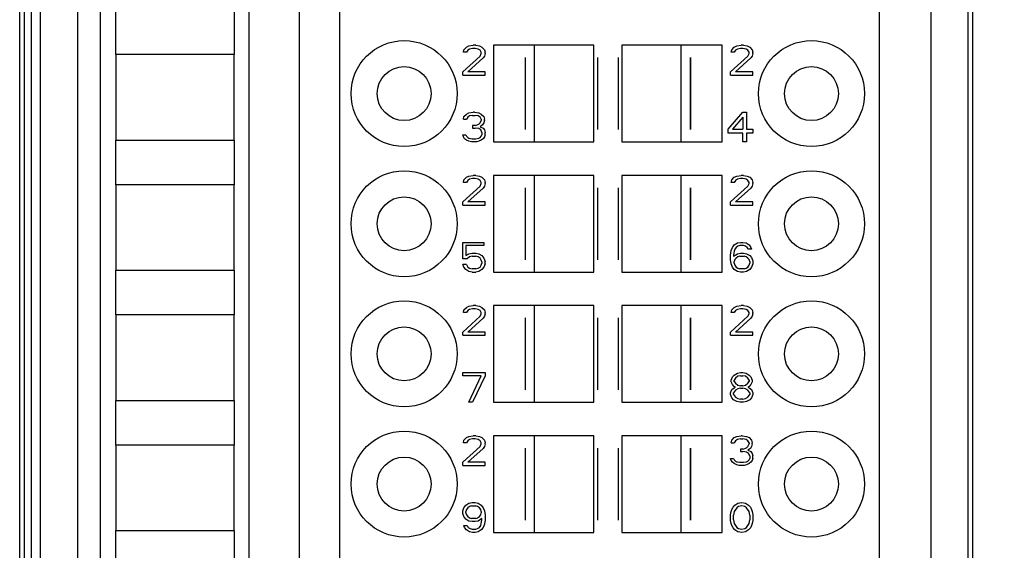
# Model space of a CAD drawing. Header units: millimetres. Extents: x 0 to 420, y 0 to 297.
# Tile 116 of 124: x 360 to 387, y 164 to 178. Entities that reach past the tile are written whole.
import ezdxf

# ---------------------------------------------------------------- set-up
doc = ezdxf.new("R2010")
doc.units = ezdxf.units.MM
doc.header["$LTSCALE"] = 23.1
doc.layers.get('0').update_dxf_attribs({"linetype": 'CONTINUOUS'})
doc.layers.add('INTFCLR_139', color=7, linetype='CONTINUOUS')
doc.styles.get("Standard").update_dxf_attribs({"font": 'txt', "width": 0.85})
doc.dimstyles.new('DIMSTYLE_2', dxfattribs={"dimtxt": 3.5, "dimasz": 3.5, "dimexe": 1, "dimexo": 0.5, "dimgap": 0.875, "dimtad": 1, "dimdec": 4, "dimdsep": 46, "dimtxsty": 'STANDARD', "dimblk": '_FILLED', "dimblk1": '_FILLED', "dimblk2": '_FILLED', "dimcen": 0.09, "dimadec": 4, "dimazin": 2, "dimtp": 0.15, "dimtm": 0.15, "dimtfac": 1, "dimtdec": 4, "dimtofl": 0, "dimtmove": 0, "dimatfit": 3, "dimldrblk": '_FILLED', "dimfxl": 1, "dimtolj": 1, "dimarcsym": 0})

# ---------------------------------------------------------------- blocks, each defined once
blk = doc.blocks.new('_FILLED')
at = {"color": 0, "linetype": 'BYBLOCK'}
blk.add_solid([(0, 0), (-1, 0.1429), (-1, -0.1429)], dxfattribs=at)
blk = doc.blocks.new('*D3')
at = {"color": 2, "linetype": 'CONTINUOUS'}
for p, q in [((383.176, 234.188), (403.9, 234.188)), ((402.9, 234.188), (402.9, 184.438)), ((402.9, 134.688), (402.9, 184.438)), ((380.987, 134.688), (403.9, 134.688))]:
    blk.add_line(p, q, dxfattribs=at)
at = {"color": 2, "linetype": 'CONTINUOUS', "xscale": 3.5, "yscale": 3.5, "zscale": 3.5}
for p, rotation in [((402.9, 234.188), 90), ((402.9, 134.688), 270)]:
    blk.add_blockref('_FILLED', p, dxfattribs=dict(at, rotation=rotation))
at = {"color": 2, "linetype": 'CONTINUOUS', "insert": (398.525, 184.438), "char_height": 3.5, "width": 15, "attachment_point": 2, "rotation": 90, "line_spacing_factor": 0.9}
blk.add_mtext('99.5', dxfattribs=at)

msp = doc.modelspace()

# ---------------------------------------------------------------- linework, layer by layer
at = {"color": 9, "linetype": 'CONTINUOUS'}
for p, q in [((361.8122, 229.77013), (361.8122, 140.00591)), ((384.75855, 140.00591), (384.75855, 229.77013)), ((360.81235, 228.77017), (360.81235, 141.00587))]:
    msp.add_line(p, q, dxfattribs=at)
at = {"color": 7, "linetype": 'CONTINUOUS'}
for p, q in [((360.25806, 141.00593), (360.25806, 228.77015)), ((360.37595, 228.88803), (360.37595, 140.88798)), ((360.56875, 228.88802), (360.56875, 140.88802)), ((360.5764, 140.88791), (360.5764, 228.88814)), ((385.75852, 141.00593), (385.75852, 228.77015)), ((385.8764, 228.88803), (385.8764, 140.88798)), ((362.42595, 219.4856), (362.42595, 150.09287)), ((366.42595, 150.12165), (366.42595, 219.45267)), ((367.76875, 216.38802), (367.76875, 153.38802)), ((368.86875, 153.38802), (368.86875, 216.38802)), ((383.36875, 216.38802), (383.36875, 153.38802)), ((362.84608, 177.18802), (362.84608, 178.38802)), ((366.02182, 178.38802), (366.02182, 177.18802)), ((372.20208, 177.31887), (372.26875, 177.38696)), ((372.26875, 177.38696), (372.33542, 177.421)), ((372.33542, 177.421), (372.45208, 177.43802)), ((372.51875, 177.43802), (372.45208, 177.43802)), ((372.51875, 177.43802), (372.61875, 177.421)), ((372.61875, 177.421), (372.68542, 177.38696)), ((372.68542, 177.38696), (372.75208, 177.31887)), ((375.69375, 177.43802), (372.99376, 177.43802)), ((372.99376, 177.43802), (372.99376, 174.83802)), ((374.09375, 177.43802), (374.09375, 174.83802)), ((375.69375, 174.83802), (375.69375, 177.43802)), ((379.14374, 177.43802), (376.44375, 177.43802)), ((376.44375, 177.43802), (376.44375, 174.83802)), ((378.04375, 174.83802), (378.04375, 177.43802)), ((379.14374, 174.83802), (379.14374, 177.43802)), ((379.40208, 177.31887), (379.46875, 177.38696)), ((379.46875, 177.38696), (379.53542, 177.421)), ((379.53542, 177.421), (379.65208, 177.43802)), ((379.71875, 177.43802), (379.65208, 177.43802)), ((379.71875, 177.43802), (379.81875, 177.421)), ((379.81875, 177.421), (379.88542, 177.38696)), ((379.88542, 177.38696), (379.95208, 177.31887)), ((366.02195, 177.18802), (362.84595, 177.18802)), ((362.84595, 177.18802), (362.84595, 174.88802)), ((366.02195, 174.88802), (366.02195, 177.18802)), ((372.16875, 176.72313), (372.63542, 177.14866)), ((372.18542, 177.25079), (372.20208, 177.31887)), ((372.26875, 177.25079), (372.18542, 177.25079)), ((372.30208, 177.30185), (372.26875, 177.25079)), ((372.35208, 177.3359), (372.30208, 177.30185)), ((372.71875, 177.0976), (372.30208, 176.72313)), ((372.43542, 177.35292), (372.35208, 177.3359)), ((372.50208, 177.35292), (372.43542, 177.35292)), ((372.58542, 177.3359), (372.50208, 177.35292)), ((372.63542, 177.30185), (372.58542, 177.3359)), ((372.66875, 177.25079), (372.63542, 177.30185)), ((372.63542, 177.14866), (372.66875, 177.21675)), ((372.66875, 177.21675), (372.66875, 177.25079)), ((372.75208, 177.14866), (372.71875, 177.0976)), ((372.75208, 177.31887), (372.76875, 177.25079)), ((372.76875, 177.21675), (372.75208, 177.14866)), ((372.76875, 177.21675), (372.76875, 177.25079)), ((379.36875, 176.72313), (379.83542, 177.14866)), ((379.38542, 177.25079), (379.40208, 177.31887)), ((379.46875, 177.25079), (379.38542, 177.25079)), ((379.50208, 177.30185), (379.46875, 177.25079)), ((379.55208, 177.3359), (379.50208, 177.30185)), ((379.91875, 177.0976), (379.50208, 176.72313)), ((379.63542, 177.35292), (379.55208, 177.3359)), ((379.70208, 177.35292), (379.63542, 177.35292)), ((379.78542, 177.3359), (379.70208, 177.35292)), ((379.83542, 177.30185), (379.78542, 177.3359)), ((379.86875, 177.25079), (379.83542, 177.30185)), ((379.83542, 177.14866), (379.86875, 177.21675)), ((379.86875, 177.21675), (379.86875, 177.25079)), ((379.95208, 177.14866), (379.91875, 177.0976)), ((379.95208, 177.31887), (379.96875, 177.25079)), ((379.96875, 177.21675), (379.95208, 177.14866)), ((379.96875, 177.21675), (379.96875, 177.25079)), ((372.16875, 176.63802), (372.16875, 176.72313)), ((372.16875, 176.63802), (372.76875, 176.63802)), ((372.76875, 176.72313), (372.30208, 176.72313)), ((372.76875, 176.63802), (372.76875, 176.72313)), ((379.36875, 176.63802), (379.36875, 176.72313)), ((379.36875, 176.63802), (379.96875, 176.63802)), ((379.96875, 176.72313), (379.50208, 176.72313)), ((379.96875, 176.63802), (379.96875, 176.72313)), ((372.18542, 175.45079), (372.20208, 175.51887)), ((372.20208, 175.51887), (372.26875, 175.58696)), ((372.26875, 175.58696), (372.33542, 175.621)), ((372.30208, 175.50185), (372.26875, 175.45079)), ((372.35208, 175.5359), (372.30208, 175.50185)), ((372.33542, 175.621), (372.45208, 175.63802)), ((372.43542, 175.55292), (372.35208, 175.5359)), ((372.43542, 175.55292), (372.50208, 175.55292)), ((372.48542, 175.63802), (372.45208, 175.63802)), ((372.48542, 175.63802), (372.60208, 175.621)), ((372.58542, 175.5359), (372.50208, 175.55292)), ((372.63542, 175.50185), (372.58542, 175.5359)), ((372.60208, 175.621), (372.66875, 175.58696)), ((372.66875, 175.45079), (372.63542, 175.50185)), ((372.66875, 175.58696), (372.73542, 175.51887)), ((372.73542, 175.51887), (372.75208, 175.45079)), ((379.30208, 175.17845), (379.70208, 175.63802)), ((379.70208, 175.50185), (379.41875, 175.17845)), ((379.70208, 175.63802), (379.80208, 175.63802)), ((379.70208, 175.50185), (379.70208, 175.17845)), ((379.80208, 175.63802), (379.80208, 175.17845)), ((372.18542, 175.45079), (372.26875, 175.45079)), ((372.50208, 175.28058), (372.43542, 175.28058)), ((372.43542, 175.28058), (372.43542, 175.21249)), ((372.50208, 175.28058), (372.60208, 175.31462)), ((372.60208, 175.31462), (372.63542, 175.34866)), ((372.63542, 175.34866), (372.66875, 175.41675)), ((372.70208, 175.2976), (372.63542, 175.24653)), ((372.63542, 175.24653), (372.71875, 175.21249)), ((372.66875, 175.45079), (372.66875, 175.41675)), ((372.73542, 175.34866), (372.70208, 175.2976)), ((372.75208, 175.41675), (372.73542, 175.34866)), ((372.75208, 175.41675), (372.75208, 175.45079)), ((372.16875, 175.02526), (372.25208, 175.02526)), ((372.18542, 174.97419), (372.16875, 175.02526)), ((372.21875, 174.92313), (372.18542, 174.97419)), ((372.25208, 175.02526), (372.26875, 174.99122)), ((372.26875, 174.99122), (372.30208, 174.95717)), ((372.43542, 175.21249), (372.50208, 175.21249)), ((372.60208, 175.19547), (372.50208, 175.21249)), ((372.65208, 175.16143), (372.60208, 175.19547)), ((372.63542, 174.95717), (372.66875, 174.99122)), ((372.68542, 175.09334), (372.65208, 175.16143)), ((372.66875, 174.99122), (372.68542, 175.02526)), ((372.68542, 175.09334), (372.68542, 175.02526)), ((372.71875, 175.21249), (372.75208, 175.16143)), ((372.75208, 174.97419), (372.71875, 174.92313)), ((372.75208, 175.16143), (372.76875, 175.09334)), ((372.76875, 175.02526), (372.75208, 174.97419)), ((372.76875, 175.02526), (372.76875, 175.09334)), ((379.30208, 175.07632), (379.30208, 175.17845)), ((379.70208, 175.07632), (379.30208, 175.07632)), ((379.41875, 175.17845), (379.70208, 175.17845)), ((379.70208, 174.83802), (379.70208, 175.07632)), ((379.80208, 175.17845), (379.96875, 175.17845)), ((379.96875, 175.07632), (379.80208, 175.07632)), ((379.80208, 175.07632), (379.80208, 174.83802)), ((379.96875, 175.17845), (379.96875, 175.07632)), ((362.84595, 174.88802), (366.02195, 174.88802)), ((362.84608, 173.68802), (362.84608, 174.88802)), ((366.02182, 174.88802), (366.02182, 173.68802)), ((372.26875, 174.88909), (372.21875, 174.92313)), ((372.33542, 174.85505), (372.26875, 174.88909)), ((372.30208, 174.95717), (372.33542, 174.94015)), ((372.33542, 174.94015), (372.41875, 174.92313)), ((372.40208, 174.83802), (372.33542, 174.85505)), ((372.53542, 174.83802), (372.40208, 174.83802)), ((372.41875, 174.92313), (372.51875, 174.92313)), ((372.51875, 174.92313), (372.60208, 174.94015)), ((372.60208, 174.85505), (372.53542, 174.83802)), ((372.60208, 174.94015), (372.63542, 174.95717)), ((372.66875, 174.88909), (372.60208, 174.85505)), ((372.71875, 174.92313), (372.66875, 174.88909)), ((372.99376, 174.83802), (375.69375, 174.83802)), ((376.44375, 174.83802), (379.14374, 174.83802)), ((379.80208, 174.83802), (379.70208, 174.83802)), ((372.26875, 173.88696), (372.33542, 173.921)), ((372.33542, 173.921), (372.45208, 173.93802)), ((372.51875, 173.93802), (372.45208, 173.93802)), ((372.51875, 173.93802), (372.61875, 173.921)), ((372.61875, 173.921), (372.68542, 173.88696)), ((375.69375, 173.93802), (372.99376, 173.93802)), ((372.99376, 173.93802), (372.99376, 171.33802)), ((374.09375, 173.93802), (374.09375, 171.33802)), ((375.69375, 171.33802), (375.69375, 173.93802)), ((379.14374, 173.93802), (376.44375, 173.93802)), ((376.44375, 173.93802), (376.44375, 171.33802)), ((378.04375, 171.33802), (378.04375, 173.93802)), ((379.14374, 171.33802), (379.14374, 173.93802)), ((379.46875, 173.88696), (379.53542, 173.921)), ((379.53542, 173.921), (379.65208, 173.93802)), ((379.71875, 173.93802), (379.65208, 173.93802)), ((379.71875, 173.93802), (379.81875, 173.921)), ((379.81875, 173.921), (379.88542, 173.88696)), ((366.02195, 173.68802), (362.84595, 173.68802)), ((362.84595, 173.68802), (362.84595, 171.38802)), ((366.02195, 171.38802), (366.02195, 173.68802)), ((372.16875, 173.22313), (372.63542, 173.64866)), ((372.18542, 173.75079), (372.20208, 173.81887)), ((372.26875, 173.75079), (372.18542, 173.75079)), ((372.20208, 173.81887), (372.26875, 173.88696)), ((372.30208, 173.80185), (372.26875, 173.75079)), ((372.35208, 173.8359), (372.30208, 173.80185)), ((372.43542, 173.85292), (372.35208, 173.8359)), ((372.50208, 173.85292), (372.43542, 173.85292)), ((372.58542, 173.8359), (372.50208, 173.85292)), ((372.63542, 173.80185), (372.58542, 173.8359)), ((372.66875, 173.75079), (372.63542, 173.80185)), ((372.63542, 173.64866), (372.66875, 173.71675)), ((372.66875, 173.71675), (372.66875, 173.75079)), ((372.68542, 173.88696), (372.75208, 173.81887)), ((372.75208, 173.64866), (372.71875, 173.5976)), ((372.75208, 173.81887), (372.76875, 173.75079)), ((372.76875, 173.71675), (372.75208, 173.64866)), ((372.76875, 173.71675), (372.76875, 173.75079)), ((379.36875, 173.22313), (379.83542, 173.64866)), ((379.38542, 173.75079), (379.40208, 173.81887)), ((379.46875, 173.75079), (379.38542, 173.75079)), ((379.40208, 173.81887), (379.46875, 173.88696)), ((379.50208, 173.80185), (379.46875, 173.75079)), ((379.55208, 173.8359), (379.50208, 173.80185)), ((379.63542, 173.85292), (379.55208, 173.8359)), ((379.70208, 173.85292), (379.63542, 173.85292)), ((379.78542, 173.8359), (379.70208, 173.85292)), ((379.83542, 173.80185), (379.78542, 173.8359)), ((379.86875, 173.75079), (379.83542, 173.80185)), ((379.83542, 173.64866), (379.86875, 173.71675)), ((379.86875, 173.71675), (379.86875, 173.75079)), ((379.88542, 173.88696), (379.95208, 173.81887)), ((379.95208, 173.64866), (379.91875, 173.5976)), ((379.95208, 173.81887), (379.96875, 173.75079)), ((379.96875, 173.71675), (379.95208, 173.64866)), ((379.96875, 173.71675), (379.96875, 173.75079)), ((372.71875, 173.5976), (372.30208, 173.22313)), ((379.91875, 173.5976), (379.50208, 173.22313)), ((372.16875, 173.13802), (372.16875, 173.22313)), ((372.16875, 173.13802), (372.76875, 173.13802)), ((372.76875, 173.22313), (372.30208, 173.22313)), ((372.76875, 173.13802), (372.76875, 173.22313)), ((379.36875, 173.13802), (379.36875, 173.22313)), ((379.36875, 173.13802), (379.96875, 173.13802)), ((379.96875, 173.22313), (379.50208, 173.22313)), ((379.96875, 173.13802), (379.96875, 173.22313)), ((372.16875, 172.13802), (372.73542, 172.13802)), ((372.16875, 171.69547), (372.16875, 172.13802)), ((372.73542, 172.13802), (372.73542, 172.05292)), ((379.41875, 172.00185), (379.46875, 172.06994)), ((379.46875, 172.06994), (379.55208, 172.121)), ((379.55208, 172.121), (379.63542, 172.13802)), ((379.63542, 172.13802), (379.70208, 172.13802)), ((379.70208, 172.13802), (379.78542, 172.121)), ((379.78542, 172.121), (379.86875, 172.06994)), ((379.86875, 172.06994), (379.91875, 172.00185)), ((372.73542, 172.05292), (372.25208, 172.05292)), ((372.25208, 172.05292), (372.25208, 171.78058)), ((372.25208, 171.78058), (372.33542, 171.83164)), ((372.33542, 171.83164), (372.41875, 171.84866)), ((372.41875, 171.84866), (372.51875, 171.84866)), ((372.51875, 171.84866), (372.60208, 171.83164)), ((372.60208, 171.83164), (372.68542, 171.78058)), ((379.36875, 171.7976), (379.38542, 171.91675)), ((379.36875, 171.67845), (379.36875, 171.7976)), ((379.38542, 171.91675), (379.41875, 172.00185)), ((379.46875, 171.89973), (379.45208, 171.7976)), ((379.45208, 171.76356), (379.55208, 171.83164)), ((379.45208, 171.7976), (379.45208, 171.76356)), ((379.48542, 171.95079), (379.46875, 171.89973)), ((379.51875, 172.00185), (379.48542, 171.95079)), ((379.56875, 172.0359), (379.51875, 172.00185)), ((379.55208, 171.83164), (379.63542, 171.84866)), ((379.61875, 172.05292), (379.56875, 172.0359)), ((379.71875, 172.05292), (379.61875, 172.05292)), ((379.63542, 171.84866), (379.71875, 171.84866)), ((379.76875, 172.0359), (379.71875, 172.05292)), ((379.71875, 171.84866), (379.80208, 171.83164)), ((379.81875, 172.00185), (379.76875, 172.0359)), ((379.80208, 171.83164), (379.88542, 171.78058)), ((379.85208, 171.95079), (379.81875, 172.00185)), ((379.93542, 171.95079), (379.85208, 171.95079)), ((379.91875, 172.00185), (379.93542, 171.95079)), ((372.28542, 171.69547), (372.16875, 171.69547)), ((372.26875, 171.54228), (372.16875, 171.54228)), ((372.20208, 171.47419), (372.16875, 171.54228)), ((372.26875, 171.54228), (372.30208, 171.47419)), ((372.35208, 171.74653), (372.28542, 171.69547)), ((372.41875, 171.76356), (372.35208, 171.74653)), ((372.41875, 171.76356), (372.51875, 171.76356)), ((372.58542, 171.74653), (372.51875, 171.76356)), ((372.63542, 171.71249), (372.58542, 171.74653)), ((372.66875, 171.66143), (372.63542, 171.71249)), ((372.68542, 171.61036), (372.66875, 171.66143)), ((372.66875, 171.52526), (372.68542, 171.57632)), ((372.68542, 171.78058), (372.73542, 171.71249)), ((372.68542, 171.61036), (372.68542, 171.57632)), ((372.73542, 171.71249), (372.76875, 171.62739)), ((372.76875, 171.5593), (372.73542, 171.47419)), ((372.76875, 171.5593), (372.76875, 171.62739)), ((379.38542, 171.5593), (379.36875, 171.67845)), ((379.41875, 171.47419), (379.38542, 171.5593)), ((379.48542, 171.67845), (379.46875, 171.62739)), ((379.46875, 171.57632), (379.46875, 171.62739)), ((379.46875, 171.57632), (379.48542, 171.52526)), ((379.51875, 171.71249), (379.48542, 171.67845)), ((379.56875, 171.74653), (379.51875, 171.71249)), ((379.61875, 171.76356), (379.56875, 171.74653)), ((379.61875, 171.76356), (379.73542, 171.76356)), ((379.78542, 171.74653), (379.73542, 171.76356)), ((379.83542, 171.71249), (379.78542, 171.74653)), ((379.86875, 171.67845), (379.83542, 171.71249)), ((379.88542, 171.62739), (379.86875, 171.67845)), ((379.86875, 171.52526), (379.88542, 171.57632)), ((379.88542, 171.78058), (379.93542, 171.72951)), ((379.88542, 171.62739), (379.88542, 171.57632)), ((379.93542, 171.72951), (379.96875, 171.64441)), ((379.96875, 171.5593), (379.93542, 171.47419)), ((379.96875, 171.64441), (379.96875, 171.5593)), ((362.84595, 171.38802), (366.02195, 171.38802)), ((362.84608, 170.18802), (362.84608, 171.38802)), ((366.02182, 171.38802), (366.02182, 170.18802)), ((372.25208, 171.40611), (372.20208, 171.47419)), ((372.33542, 171.35505), (372.25208, 171.40611)), ((372.30208, 171.47419), (372.35208, 171.44015)), ((372.41875, 171.33802), (372.33542, 171.35505)), ((372.35208, 171.44015), (372.41875, 171.42313)), ((372.51875, 171.42313), (372.41875, 171.42313)), ((372.41875, 171.33802), (372.51875, 171.33802)), ((372.51875, 171.42313), (372.58542, 171.44015)), ((372.60208, 171.35505), (372.51875, 171.33802)), ((372.58542, 171.44015), (372.63542, 171.47419)), ((372.68542, 171.40611), (372.60208, 171.35505)), ((372.63542, 171.47419), (372.66875, 171.52526)), ((372.73542, 171.47419), (372.68542, 171.40611)), ((372.99376, 171.33802), (375.69375, 171.33802)), ((376.44375, 171.33802), (379.14374, 171.33802)), ((379.46875, 171.40611), (379.41875, 171.47419)), ((379.55208, 171.35505), (379.46875, 171.40611)), ((379.48542, 171.52526), (379.51875, 171.47419)), ((379.51875, 171.47419), (379.56875, 171.44015)), ((379.63542, 171.33802), (379.55208, 171.35505)), ((379.56875, 171.44015), (379.61875, 171.42313)), ((379.73542, 171.42313), (379.61875, 171.42313)), ((379.71875, 171.33802), (379.63542, 171.33802)), ((379.80208, 171.35505), (379.71875, 171.33802)), ((379.73542, 171.42313), (379.78542, 171.44015)), ((379.78542, 171.44015), (379.83542, 171.47419)), ((379.88542, 171.40611), (379.80208, 171.35505)), ((379.83542, 171.47419), (379.86875, 171.52526)), ((379.93542, 171.47419), (379.88542, 171.40611)), ((372.18542, 170.25079), (372.20208, 170.31887)), ((372.26875, 170.25079), (372.18542, 170.25079)), ((372.20208, 170.31887), (372.26875, 170.38696)), ((372.26875, 170.38696), (372.33542, 170.421)), ((372.30208, 170.30185), (372.26875, 170.25079)), ((372.35208, 170.3359), (372.30208, 170.30185)), ((372.33542, 170.421), (372.45208, 170.43802)), ((372.43542, 170.35292), (372.35208, 170.3359)), ((372.50208, 170.35292), (372.43542, 170.35292)), ((372.51875, 170.43802), (372.45208, 170.43802)), ((372.58542, 170.3359), (372.50208, 170.35292)), ((372.51875, 170.43802), (372.61875, 170.421)), ((372.63542, 170.30185), (372.58542, 170.3359)), ((372.61875, 170.421), (372.68542, 170.38696)), ((372.66875, 170.25079), (372.63542, 170.30185)), ((372.63542, 170.14866), (372.66875, 170.21675)), ((372.66875, 170.21675), (372.66875, 170.25079)), ((372.68542, 170.38696), (372.75208, 170.31887)), ((372.75208, 170.31887), (372.76875, 170.25079)), ((372.76875, 170.21675), (372.75208, 170.14866)), ((372.76875, 170.21675), (372.76875, 170.25079)), ((375.69375, 170.43802), (372.99376, 170.43802)), ((372.99376, 170.43802), (372.99376, 167.83802)), ((374.09375, 170.43802), (374.09375, 167.83802)), ((375.69375, 167.83802), (375.69375, 170.43802)), ((379.14374, 170.43802), (376.44375, 170.43802)), ((376.44375, 170.43802), (376.44375, 167.83802)), ((378.04375, 167.83802), (378.04375, 170.43802)), ((379.14374, 167.83802), (379.14374, 170.43802)), ((379.38542, 170.25079), (379.40208, 170.31887)), ((379.46875, 170.25079), (379.38542, 170.25079)), ((379.40208, 170.31887), (379.46875, 170.38696)), ((379.46875, 170.38696), (379.53542, 170.421)), ((379.50208, 170.30185), (379.46875, 170.25079)), ((379.55208, 170.3359), (379.50208, 170.30185)), ((379.53542, 170.421), (379.65208, 170.43802)), ((379.63542, 170.35292), (379.55208, 170.3359)), ((379.70208, 170.35292), (379.63542, 170.35292)), ((379.71875, 170.43802), (379.65208, 170.43802)), ((379.78542, 170.3359), (379.70208, 170.35292)), ((379.71875, 170.43802), (379.81875, 170.421)), ((379.83542, 170.30185), (379.78542, 170.3359)), ((379.81875, 170.421), (379.88542, 170.38696)), ((379.86875, 170.25079), (379.83542, 170.30185)), ((379.83542, 170.14866), (379.86875, 170.21675)), ((379.86875, 170.21675), (379.86875, 170.25079)), ((379.88542, 170.38696), (379.95208, 170.31887)), ((379.95208, 170.31887), (379.96875, 170.25079)), ((379.96875, 170.21675), (379.95208, 170.14866)), ((379.96875, 170.21675), (379.96875, 170.25079)), ((366.02195, 170.18802), (362.84595, 170.18802)), ((362.84595, 170.18802), (362.84595, 167.88802)), ((366.02195, 167.88802), (366.02195, 170.18802)), ((372.16875, 169.72313), (372.63542, 170.14866)), ((372.71875, 170.0976), (372.30208, 169.72313)), ((372.75208, 170.14866), (372.71875, 170.0976)), ((379.36875, 169.72313), (379.83542, 170.14866)), ((379.91875, 170.0976), (379.50208, 169.72313)), ((379.95208, 170.14866), (379.91875, 170.0976)), ((372.16875, 169.63802), (372.16875, 169.72313)), ((372.76875, 169.72313), (372.30208, 169.72313)), ((372.76875, 169.63802), (372.76875, 169.72313)), ((379.36875, 169.63802), (379.36875, 169.72313)), ((379.96875, 169.72313), (379.50208, 169.72313)), ((379.96875, 169.63802), (379.96875, 169.72313)), ((372.16875, 169.63802), (372.76875, 169.63802)), ((379.36875, 169.63802), (379.96875, 169.63802)), ((372.16875, 168.63802), (372.76875, 168.63802)), ((372.16875, 168.55292), (372.16875, 168.63802)), ((372.76875, 168.63802), (372.76875, 168.55292)), ((379.46875, 168.56994), (379.55208, 168.621)), ((379.55208, 168.621), (379.63542, 168.63802)), ((379.63542, 168.63802), (379.70208, 168.63802)), ((379.70208, 168.63802), (379.78542, 168.621)), ((379.78542, 168.621), (379.86875, 168.56994)), ((372.66875, 168.55292), (372.16875, 168.55292)), ((372.33542, 167.83802), (372.66875, 168.55292)), ((372.76875, 168.55292), (372.43542, 167.83802)), ((379.38542, 168.43377), (379.41875, 168.51887)), ((379.38542, 168.3827), (379.38542, 168.43377)), ((379.41875, 168.31462), (379.38542, 168.3827)), ((379.41875, 168.51887), (379.46875, 168.56994)), ((379.50208, 168.48483), (379.46875, 168.43377)), ((379.46875, 168.39973), (379.46875, 168.43377)), ((379.46875, 168.39973), (379.50208, 168.34866)), ((379.56875, 168.5359), (379.50208, 168.48483)), ((379.63542, 168.55292), (379.56875, 168.5359)), ((379.63542, 168.55292), (379.70208, 168.55292)), ((379.76875, 168.5359), (379.70208, 168.55292)), ((379.83542, 168.48483), (379.76875, 168.5359)), ((379.86875, 168.43377), (379.83542, 168.48483)), ((379.83542, 168.34866), (379.86875, 168.39973)), ((379.86875, 168.56994), (379.91875, 168.51887)), ((379.86875, 168.43377), (379.86875, 168.39973)), ((379.91875, 168.51887), (379.95208, 168.43377)), ((379.95208, 168.3827), (379.91875, 168.31462)), ((379.95208, 168.43377), (379.95208, 168.3827)), ((379.36875, 168.09334), (379.40208, 168.17845)), ((379.36875, 168.04228), (379.36875, 168.09334)), ((379.40208, 168.17845), (379.46875, 168.22951)), ((379.46875, 168.26356), (379.41875, 168.31462)), ((379.50208, 168.16143), (379.45208, 168.09334)), ((379.45208, 168.04228), (379.45208, 168.09334)), ((379.50208, 168.24653), (379.46875, 168.26356)), ((379.46875, 168.22951), (379.50208, 168.24653)), ((379.50208, 168.34866), (379.56875, 168.2976)), ((379.56875, 168.19547), (379.50208, 168.16143)), ((379.56875, 168.2976), (379.63542, 168.28058)), ((379.63542, 168.21249), (379.56875, 168.19547)), ((379.70208, 168.28058), (379.63542, 168.28058)), ((379.63542, 168.21249), (379.70208, 168.21249)), ((379.70208, 168.28058), (379.76875, 168.2976)), ((379.76875, 168.19547), (379.70208, 168.21249)), ((379.76875, 168.2976), (379.83542, 168.34866)), ((379.83542, 168.16143), (379.76875, 168.19547)), ((379.86875, 168.26356), (379.83542, 168.24653)), ((379.83542, 168.24653), (379.86875, 168.22951)), ((379.88542, 168.09334), (379.83542, 168.16143)), ((379.91875, 168.31462), (379.86875, 168.26356)), ((379.86875, 168.22951), (379.93542, 168.17845)), ((379.88542, 168.09334), (379.88542, 168.04228)), ((379.93542, 168.17845), (379.96875, 168.09334)), ((379.96875, 168.09334), (379.96875, 168.04228)), ((362.84595, 167.88802), (366.02195, 167.88802)), ((362.84608, 166.68802), (362.84608, 167.88802)), ((366.02182, 167.88802), (366.02182, 166.68802)), ((372.43542, 167.83802), (372.33542, 167.83802)), ((372.99376, 167.83802), (375.69375, 167.83802)), ((376.44375, 167.83802), (379.14374, 167.83802)), ((379.40208, 167.95717), (379.36875, 168.04228)), ((379.45208, 167.90611), (379.40208, 167.95717)), ((379.45208, 168.04228), (379.50208, 167.97419)), ((379.53542, 167.85505), (379.45208, 167.90611)), ((379.50208, 167.97419), (379.56875, 167.94015)), ((379.61875, 167.83802), (379.53542, 167.85505)), ((379.56875, 167.94015), (379.63542, 167.92313)), ((379.71875, 167.83802), (379.61875, 167.83802)), ((379.70208, 167.92313), (379.63542, 167.92313)), ((379.70208, 167.92313), (379.76875, 167.94015)), ((379.80208, 167.85505), (379.71875, 167.83802)), ((379.76875, 167.94015), (379.83542, 167.97419)), ((379.88542, 167.90611), (379.80208, 167.85505)), ((379.83542, 167.97419), (379.88542, 168.04228)), ((379.93542, 167.95717), (379.88542, 167.90611)), ((379.96875, 168.04228), (379.93542, 167.95717)), ((372.18542, 166.75079), (372.20208, 166.81887)), ((372.20208, 166.81887), (372.26875, 166.88696)), ((372.26875, 166.88696), (372.33542, 166.921)), ((372.30208, 166.80185), (372.26875, 166.75079)), ((372.35208, 166.8359), (372.30208, 166.80185)), ((372.33542, 166.921), (372.45208, 166.93802)), ((372.43542, 166.85292), (372.35208, 166.8359)), ((372.50208, 166.85292), (372.43542, 166.85292)), ((372.51875, 166.93802), (372.45208, 166.93802)), ((372.58542, 166.8359), (372.50208, 166.85292)), ((372.51875, 166.93802), (372.61875, 166.921)), ((372.63542, 166.80185), (372.58542, 166.8359)), ((372.61875, 166.921), (372.68542, 166.88696)), ((372.66875, 166.75079), (372.63542, 166.80185)), ((372.68542, 166.88696), (372.75208, 166.81887)), ((372.75208, 166.81887), (372.76875, 166.75079)), ((375.69375, 166.93802), (372.99376, 166.93802)), ((372.99376, 166.93802), (372.99376, 164.33802)), ((374.09375, 166.93802), (374.09375, 164.33802)), ((375.69375, 164.33802), (375.69375, 166.93802)), ((379.14374, 166.93802), (376.44375, 166.93802)), ((376.44375, 166.93802), (376.44375, 164.33802)), ((378.04375, 164.33802), (378.04375, 166.93802)), ((379.14374, 164.33802), (379.14374, 166.93802)), ((379.38542, 166.75079), (379.40208, 166.81887)), ((379.40208, 166.81887), (379.46875, 166.88696)), ((379.46875, 166.88696), (379.53542, 166.921)), ((379.50208, 166.80185), (379.46875, 166.75079)), ((379.55208, 166.8359), (379.50208, 166.80185)), ((379.53542, 166.921), (379.65208, 166.93802)), ((379.63542, 166.85292), (379.55208, 166.8359)), ((379.63542, 166.85292), (379.70208, 166.85292)), ((379.68542, 166.93802), (379.65208, 166.93802)), ((379.68542, 166.93802), (379.80208, 166.921)), ((379.78542, 166.8359), (379.70208, 166.85292)), ((379.83542, 166.80185), (379.78542, 166.8359)), ((379.80208, 166.921), (379.86875, 166.88696)), ((379.86875, 166.75079), (379.83542, 166.80185)), ((379.86875, 166.88696), (379.93542, 166.81887)), ((379.93542, 166.81887), (379.95208, 166.75079)), ((366.02195, 166.68802), (362.84595, 166.68802)), ((362.84595, 166.68802), (362.84595, 164.38802)), ((366.02195, 164.38802), (366.02195, 166.68802)), ((372.16875, 166.22313), (372.63542, 166.64866)), ((372.26875, 166.75079), (372.18542, 166.75079)), ((372.71875, 166.5976), (372.30208, 166.22313)), ((372.63542, 166.64866), (372.66875, 166.71675)), ((372.66875, 166.71675), (372.66875, 166.75079)), ((372.75208, 166.64866), (372.71875, 166.5976)), ((372.76875, 166.71675), (372.75208, 166.64866)), ((372.76875, 166.71675), (372.76875, 166.75079)), ((379.38542, 166.75079), (379.46875, 166.75079)), ((379.70208, 166.58058), (379.63542, 166.58058)), ((379.63542, 166.58058), (379.63542, 166.51249)), ((379.63542, 166.51249), (379.70208, 166.51249)), ((379.70208, 166.58058), (379.80208, 166.61462)), ((379.80208, 166.49547), (379.70208, 166.51249)), ((379.80208, 166.61462), (379.83542, 166.64866)), ((379.83542, 166.64866), (379.86875, 166.71675)), ((379.90208, 166.5976), (379.83542, 166.54653)), ((379.83542, 166.54653), (379.91875, 166.51249)), ((379.86875, 166.75079), (379.86875, 166.71675)), ((379.93542, 166.64866), (379.90208, 166.5976)), ((379.91875, 166.51249), (379.95208, 166.46143)), ((379.95208, 166.71675), (379.93542, 166.64866)), ((379.95208, 166.71675), (379.95208, 166.75079)), ((379.36875, 166.32526), (379.45208, 166.32526)), ((379.38542, 166.27419), (379.36875, 166.32526)), ((379.41875, 166.22313), (379.38542, 166.27419)), ((379.45208, 166.32526), (379.46875, 166.29122)), ((379.46875, 166.29122), (379.50208, 166.25717)), ((379.50208, 166.25717), (379.53542, 166.24015)), ((379.53542, 166.24015), (379.61875, 166.22313)), ((379.71875, 166.22313), (379.80208, 166.24015)), ((379.85208, 166.46143), (379.80208, 166.49547)), ((379.80208, 166.24015), (379.83542, 166.25717)), ((379.83542, 166.25717), (379.86875, 166.29122)), ((379.88542, 166.39334), (379.85208, 166.46143)), ((379.86875, 166.29122), (379.88542, 166.32526)), ((379.88542, 166.39334), (379.88542, 166.32526)), ((379.95208, 166.27419), (379.91875, 166.22313)), ((379.95208, 166.46143), (379.96875, 166.39334)), ((379.96875, 166.32526), (379.95208, 166.27419)), ((379.96875, 166.32526), (379.96875, 166.39334)), ((372.16875, 166.13802), (372.16875, 166.22313)), ((372.16875, 166.13802), (372.76875, 166.13802)), ((372.76875, 166.22313), (372.30208, 166.22313)), ((372.76875, 166.13802), (372.76875, 166.22313)), ((379.46875, 166.18909), (379.41875, 166.22313)), ((379.53542, 166.15505), (379.46875, 166.18909)), ((379.60208, 166.13802), (379.53542, 166.15505)), ((379.73542, 166.13802), (379.60208, 166.13802)), ((379.61875, 166.22313), (379.71875, 166.22313)), ((379.80208, 166.15505), (379.73542, 166.13802)), ((379.86875, 166.18909), (379.80208, 166.15505)), ((379.91875, 166.22313), (379.86875, 166.18909)), ((372.16875, 164.91675), (372.20208, 165.00185)), ((372.16875, 164.84866), (372.16875, 164.91675)), ((372.20208, 165.00185), (372.25208, 165.06994)), ((372.25208, 165.06994), (372.33542, 165.121)), ((372.26875, 164.95079), (372.25208, 164.89973)), ((372.30208, 165.00185), (372.26875, 164.95079)), ((372.35208, 165.0359), (372.30208, 165.00185)), ((372.33542, 165.121), (372.41875, 165.13802)), ((372.40208, 165.05292), (372.35208, 165.0359)), ((372.40208, 165.05292), (372.51875, 165.05292)), ((372.41875, 165.13802), (372.50208, 165.13802)), ((372.50208, 165.13802), (372.58542, 165.121)), ((372.56875, 165.0359), (372.51875, 165.05292)), ((372.61875, 165.00185), (372.56875, 165.0359)), ((372.58542, 165.121), (372.66875, 165.06994)), ((372.65208, 164.95079), (372.61875, 165.00185)), ((372.66875, 164.89973), (372.65208, 164.95079)), ((372.66875, 165.06994), (372.71875, 165.00185)), ((372.71875, 165.00185), (372.75208, 164.91675)), ((372.75208, 164.91675), (372.76875, 164.7976)), ((379.38542, 164.89973), (379.40208, 164.95079)), ((379.40208, 164.95079), (379.43542, 165.01887)), ((379.43542, 165.01887), (379.48542, 165.06994)), ((379.53542, 165.00185), (379.46875, 164.89973)), ((379.48542, 165.06994), (379.56875, 165.121)), ((379.58542, 165.0359), (379.53542, 165.00185)), ((379.56875, 165.121), (379.66875, 165.13802)), ((379.66875, 165.05292), (379.58542, 165.0359)), ((379.66875, 165.13802), (379.76875, 165.121)), ((379.75208, 165.0359), (379.66875, 165.05292)), ((379.80208, 165.00185), (379.75208, 165.0359)), ((379.76875, 165.121), (379.85208, 165.06994)), ((379.86875, 164.89973), (379.80208, 165.00185)), ((379.85208, 165.06994), (379.90208, 165.01887)), ((379.90208, 165.01887), (379.93542, 164.95079)), ((379.93542, 164.95079), (379.95208, 164.89973)), ((372.20208, 164.76356), (372.16875, 164.84866)), ((372.25208, 164.69547), (372.20208, 164.76356)), ((372.25208, 164.86568), (372.25208, 164.89973)), ((372.25208, 164.86568), (372.26875, 164.81462)), ((372.33542, 164.64441), (372.25208, 164.69547)), ((372.26875, 164.81462), (372.30208, 164.76356)), ((372.30208, 164.76356), (372.35208, 164.72951)), ((372.35208, 164.72951), (372.40208, 164.71249)), ((372.51875, 164.71249), (372.40208, 164.71249)), ((372.51875, 164.71249), (372.56875, 164.72951)), ((372.56875, 164.72951), (372.61875, 164.76356)), ((372.68542, 164.71249), (372.58542, 164.64441)), ((372.61875, 164.76356), (372.65208, 164.81462)), ((372.65208, 164.81462), (372.66875, 164.86568)), ((372.66875, 164.89973), (372.66875, 164.86568)), ((372.66875, 164.57632), (372.68542, 164.67845)), ((372.68542, 164.67845), (372.68542, 164.71249)), ((372.76875, 164.67845), (372.75208, 164.5593)), ((372.76875, 164.7976), (372.76875, 164.67845)), ((379.36875, 164.81462), (379.38542, 164.89973)), ((379.36875, 164.66143), (379.36875, 164.81462)), ((379.38542, 164.57632), (379.36875, 164.66143)), ((379.46875, 164.89973), (379.45208, 164.7976)), ((379.45208, 164.67845), (379.45208, 164.7976)), ((379.45208, 164.67845), (379.46875, 164.57632)), ((379.88542, 164.7976), (379.86875, 164.89973)), ((379.86875, 164.57632), (379.88542, 164.67845)), ((379.88542, 164.7976), (379.88542, 164.67845)), ((379.95208, 164.89973), (379.96875, 164.81462)), ((379.96875, 164.66143), (379.95208, 164.57632)), ((379.96875, 164.81462), (379.96875, 164.66143)), ((362.84595, 164.38802), (366.02195, 164.38802)), ((362.84608, 163.18802), (362.84608, 164.38802)), ((366.02182, 164.38802), (366.02182, 163.18802)), ((372.20208, 164.52526), (372.28542, 164.52526)), ((372.21875, 164.47419), (372.20208, 164.52526)), ((372.26875, 164.40611), (372.21875, 164.47419)), ((372.35208, 164.35505), (372.26875, 164.40611)), ((372.28542, 164.52526), (372.31875, 164.47419)), ((372.31875, 164.47419), (372.36875, 164.44015)), ((372.41875, 164.62739), (372.33542, 164.64441)), ((372.36875, 164.44015), (372.41875, 164.42313)), ((372.50208, 164.62739), (372.41875, 164.62739)), ((372.41875, 164.42313), (372.51875, 164.42313)), ((372.58542, 164.64441), (372.50208, 164.62739)), ((372.51875, 164.42313), (372.56875, 164.44015)), ((372.56875, 164.44015), (372.61875, 164.47419)), ((372.66875, 164.40611), (372.58542, 164.35505)), ((372.61875, 164.47419), (372.65208, 164.52526)), ((372.65208, 164.52526), (372.66875, 164.57632)), ((372.71875, 164.47419), (372.66875, 164.40611)), ((372.75208, 164.5593), (372.71875, 164.47419)), ((379.40208, 164.52526), (379.38542, 164.57632)), ((379.43542, 164.45717), (379.40208, 164.52526)), ((379.48542, 164.40611), (379.43542, 164.45717)), ((379.46875, 164.57632), (379.53542, 164.47419)), ((379.56875, 164.35505), (379.48542, 164.40611)), ((379.53542, 164.47419), (379.58542, 164.44015)), ((379.58542, 164.44015), (379.66875, 164.42313)), ((379.66875, 164.42313), (379.75208, 164.44015)), ((379.75208, 164.44015), (379.80208, 164.47419)), ((379.85208, 164.40611), (379.76875, 164.35505)), ((379.80208, 164.47419), (379.86875, 164.57632)), ((379.90208, 164.45717), (379.85208, 164.40611)), ((379.93542, 164.52526), (379.90208, 164.45717)), ((379.95208, 164.57632), (379.93542, 164.52526)), ((372.43542, 164.33802), (372.35208, 164.35505)), ((372.50208, 164.33802), (372.43542, 164.33802)), ((372.58542, 164.35505), (372.50208, 164.33802)), ((372.99376, 164.33802), (375.69375, 164.33802)), ((376.44375, 164.33802), (379.14374, 164.33802)), ((379.66875, 164.33802), (379.56875, 164.35505)), ((379.76875, 164.35505), (379.66875, 164.33802))]:
    msp.add_line(p, q, dxfattribs=at)
for centre, radius in [((370.59375, 176.13802), 1.425), ((381.54375, 176.13802), 1.425), ((370.59375, 176.13802), 0.725), ((381.54375, 176.13802), 0.725), ((370.59375, 172.63802), 1.425), ((381.54375, 172.63802), 1.425), ((370.59375, 172.63802), 0.725), ((381.54375, 172.63802), 0.725), ((370.59375, 169.13802), 1.425), ((381.54375, 169.13802), 1.425), ((370.59375, 169.13802), 0.725), ((381.54375, 169.13802), 0.725), ((370.59375, 165.63802), 1.425), ((381.54375, 165.63802), 1.425), ((370.59375, 165.63802), 0.725), ((381.54375, 165.63802), 0.725)]:
    msp.add_circle(centre, radius, dxfattribs=at)
at = {"layer": 'INTFCLR_139', "color": 7, "linetype": 'CONTINUOUS'}
for p, q in [((373.84875, 177.10764), (373.84875, 175.16841)), ((373.84975, 177.10645), (373.84975, 175.1696)), ((375.78775, 177.10645), (375.78775, 175.1696)), ((375.78875, 177.10764), (375.78875, 175.16841)), ((376.34875, 177.10764), (376.34875, 175.16841)), ((376.34975, 177.10645), (376.34975, 175.1696)), ((378.28775, 177.10645), (378.28775, 175.1696)), ((378.28875, 177.10764), (378.28875, 175.16841)), ((373.84875, 173.60764), (373.84875, 171.66841)), ((373.84975, 173.60645), (373.84975, 171.6696)), ((375.78775, 173.60645), (375.78775, 171.6696)), ((375.78875, 173.60764), (375.78875, 171.66841)), ((376.34875, 173.60764), (376.34875, 171.66841)), ((376.34975, 173.60645), (376.34975, 171.6696)), ((378.28775, 173.60645), (378.28775, 171.6696)), ((378.28875, 173.60764), (378.28875, 171.66841)), ((373.84875, 170.10764), (373.84875, 168.16841)), ((373.84975, 170.10645), (373.84975, 168.1696)), ((375.78775, 170.10645), (375.78775, 168.1696)), ((375.78875, 170.10764), (375.78875, 168.16841)), ((376.34875, 170.10764), (376.34875, 168.16841)), ((376.34975, 170.10645), (376.34975, 168.1696)), ((378.28775, 170.10645), (378.28775, 168.1696)), ((378.28875, 170.10764), (378.28875, 168.16841)), ((373.84875, 166.60764), (373.84875, 164.66841)), ((373.84975, 166.60645), (373.84975, 164.6696)), ((375.78775, 166.60645), (375.78775, 164.6696)), ((375.78875, 166.60764), (375.78875, 164.66841)), ((376.34875, 166.60764), (376.34875, 164.66841)), ((376.34975, 166.60645), (376.34975, 164.6696)), ((378.28775, 166.60645), (378.28775, 164.6696)), ((378.28875, 166.60764), (378.28875, 164.66841))]:
    msp.add_line(p, q, dxfattribs=at)

# ---------------------------------------------------------------- dimensions: what is measured, and where the dimension line sits
at = {"color": 2, "linetype": 'CONTINUOUS'}
dim = msp.add_linear_dim(base=(402.90046, 134.68802), p1=(382.67603, 234.18802), p2=(380.48671, 134.68802), angle=270, dimstyle='DIMSTYLE_2', dxfattribs=at)
dim.commit()
dim.dimension.update_dxf_attribs({"geometry": '*D3', "text_midpoint": (402.90046, 183.93802), "dimtype": 160})

doc.saveas('drawing.dxf')
